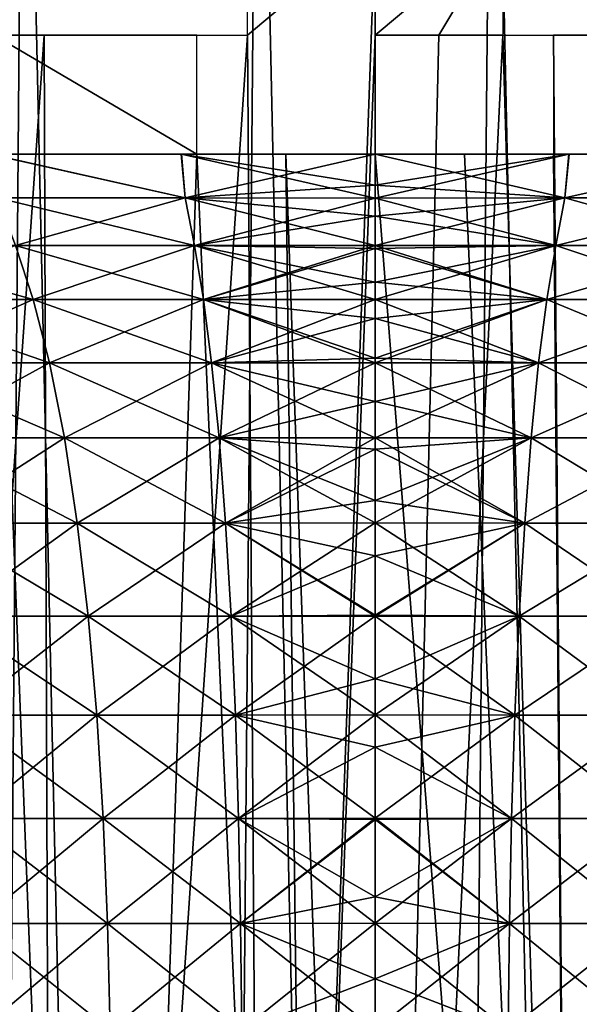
# Model space of a CAD drawing. Header units: millimetres. Extents: x -24 to 30, y -64 to 68.
# Tile 139 of 149: x -2.99 to 1.72, y 55.25 to 63.53. Entities that reach past the tile are written whole.
import ezdxf

# ---------------------------------------------------------------- set-up
doc = ezdxf.new("R2010")
doc.units = ezdxf.units.MM
doc.header["$LTSCALE"] = 52.148148
for name, color, linetype in [('1', 7, 'CONTINUOUS'), ('2', 7, 'CONTINUOUS'), ('6', 7, 'CONTINUOUS'), ('64', 7, 'CONTINUOUS'), ('65', 7, 'CONTINUOUS'), ('66', 7, 'CONTINUOUS'), ('7', 7, 'CONTINUOUS')]:
    doc.layers.add(name, color=color, linetype=linetype)

msp = doc.modelspace()

# ---------------------------------------------------------------- linework, layer by layer
at = {"layer": '1', "color": 253, "linetype": 'Continuous', "true_color": 0xaab4c3}
for points in [[(-4.9007, 68.2, -24.0049), (-2.9531, 68.2, -24.3214), (-3.478, 5, -24.2519), (-4.9007, 68.2, -24.0049)], [(-3.478, 5, -24.2519), (-2.9531, 68.2, -24.3214), (-1.5446, 5, -24.4513), (-3.478, 5, -24.2519)], [(-2.9531, 68.2, -24.3214), (-0.9865, 68.2, -24.4801), (-1.5446, 5, -24.4513), (-2.9531, 68.2, -24.3214)], [(-1.5446, 5, -24.4513), (-0.9865, 68.2, -24.4801), (0.3985, 5, -24.4968), (-1.5446, 5, -24.4513)], [(-0.9865, 68.2, -24.4801), (0.9865, 68.2, -24.4801), (0.3985, 5, -24.4968), (-0.9865, 68.2, -24.4801)], [(0.3985, 5, -24.4968), (0.9865, 68.2, -24.4801), (2.3391, 5, -24.3881), (0.3985, 5, -24.4968)], [(0.9865, 68.2, -24.4801), (2.9531, 68.2, -24.3214), (2.3391, 5, -24.3881), (0.9865, 68.2, -24.4801)]]:
    msp.add_3dface(points, dxfattribs=at)
at = {"layer": '2', "color": 253, "linetype": 'Continuous', "true_color": 0xaab4c3}
for points in [[(-4.9007, 68.2, 24.0049), (-3.478, 5, 24.2519), (-2.9531, 68.2, 24.3214), (-4.9007, 68.2, 24.0049)], [(-3.478, 5, 24.2519), (-1.5446, 5, 24.4513), (-2.9531, 68.2, 24.3214), (-3.478, 5, 24.2519)], [(-2.9531, 68.2, 24.3214), (-1.5446, 5, 24.4513), (-0.9865, 68.2, 24.4801), (-2.9531, 68.2, 24.3214)], [(-1.5446, 5, 24.4513), (0.3985, 5, 24.4968), (-0.9865, 68.2, 24.4801), (-1.5446, 5, 24.4513)], [(-0.9865, 68.2, 24.4801), (0.3985, 5, 24.4968), (0.9865, 68.2, 24.4801), (-0.9865, 68.2, 24.4801)], [(0.3985, 5, 24.4968), (2.3391, 5, 24.3881), (0.9865, 68.2, 24.4801), (0.3985, 5, 24.4968)], [(0.9865, 68.2, 24.4801), (2.3391, 5, 24.3881), (2.9531, 68.2, 24.3214), (0.9865, 68.2, 24.4801)]]:
    msp.add_3dface(points, dxfattribs=at)
at = {"layer": '6', "color": 253, "linetype": 'Continuous', "true_color": 0xaab4c3}
for points in [[(0, 64.3, 20.5), (-0.9047, 39.2, 20.48), (-1.0729, 63.4, 20.4719), (0, 64.3, 20.5)], [(-1.0729, 64.3, 20.4719), (0, 64.3, 20.5), (-1.0729, 63.4, 20.4719), (-1.0729, 64.3, 20.4719)], [(0, 63.4, 20.5), (-0.9047, 39.2, 20.48), (0, 64.3, 20.5), (0, 63.4, 20.5)], [(0.5366, 63.4, 20.493), (0, 63.4, 20.5), (1.0729, 64.3, 20.4719), (0.5366, 63.4, 20.493)], [(1.0729, 64.3, 20.4719), (0, 63.4, 20.5), (0, 64.3, 20.5), (1.0729, 64.3, 20.4719)], [(1.0729, 63.4, 20.4719), (0.5366, 63.4, 20.493), (1.0729, 64.3, 20.4719), (1.0729, 63.4, 20.4719)], [(-2.7823, 63.4, 20.3103), (-4.4703, 39.2, 20.0067), (-4.4722, 63.4, 20.0062), (-2.7823, 63.4, 20.3103)], [(-2.6979, 39.2, 20.3217), (-4.4703, 39.2, 20.0067), (-2.7823, 63.4, 20.3103), (-2.6979, 39.2, 20.3217)], [(-2.2661, 39.2, -20.3744), (-3.2057, 63.4, -20.2478), (-4.0447, 39.2, -20.097), (-2.2661, 39.2, -20.3744)], [(-1.5, 63.4, -20.445), (-3.2057, 63.4, -20.2478), (-1.5, 62.4, -20.445), (-1.5, 63.4, -20.445)], [(-1.5, 62.4, -20.445), (-3.2057, 63.4, -20.2478), (-2.2661, 39.2, -20.3744), (-1.5, 62.4, -20.445)], [(-1.0729, 63.4, 20.4719), (-2.6979, 39.2, 20.3217), (-2.7823, 63.4, 20.3103), (-1.0729, 63.4, 20.4719)], [(-0.9047, 39.2, 20.48), (-2.6979, 39.2, 20.3217), (-1.0729, 63.4, 20.4719), (-0.9047, 39.2, 20.48)], [(0, 41, 20.5), (-0.9047, 39.2, 20.48), (0, 63.4, 20.5), (0, 41, 20.5)], [(-0.4698, 39.2, -20.4946), (-1.5, 62.4, -20.445), (-2.2661, 39.2, -20.3744), (-0.4698, 39.2, -20.4946)], [(-0.7505, 62.4, -20.4863), (-1.5, 62.4, -20.445), (-0.4698, 39.2, -20.4946), (-0.7505, 62.4, -20.4863)], [(0, 62.4, -20.5), (-0.7505, 62.4, -20.4863), (0, 41, -20.5), (0, 62.4, -20.5)], [(0, 41, -20.5), (-0.7505, 62.4, -20.4863), (-0.4698, 39.2, -20.4946), (0, 41, -20.5)]]:
    msp.add_3dface(points, dxfattribs=at)
at = {"layer": '64', "linetype": 'Continuous'}
for points in [[(0, 62.1393, 17.0307), (1.5962, 62.0306, 16.7159), (0, 62.4, 17.6192), (0, 62.1393, 17.0307)], [(0, 62.4, 17.6192), (1.5962, 62.0306, 16.7159), (1.6317, 62.4, 17.5435), (0, 62.4, 17.6192)], [(1.5962, 62.0306, -16.7159), (0, 62.0296, -16.7896), (1.6283, 62.4, -17.5437), (1.5962, 62.0306, -16.7159)], [(0, 62.0296, -16.7896), (0, 62.1393, -17.0307), (1.6283, 62.4, -17.5437), (0, 62.0296, -16.7896)], [(1.6283, 62.4, -17.5437), (0, 62.1393, -17.0307), (0, 62.4, -17.6192), (1.6283, 62.4, -17.5437)], [(1.5962, 62.0306, 16.7159), (3.1779, 62.0306, 16.4885), (3.2451, 62.4, 17.3176), (1.5962, 62.0306, 16.7159)], [(1.6317, 62.4, 17.5435), (1.5962, 62.0306, 16.7159), (3.2451, 62.4, 17.3176), (1.6317, 62.4, 17.5435)], [(3.1779, 62.0306, -16.4885), (1.5962, 62.0306, -16.7159), (3.2378, 62.4, -17.319), (3.1779, 62.0306, -16.4885)], [(3.2378, 62.4, -17.319), (1.5962, 62.0306, -16.7159), (1.6283, 62.4, -17.5437), (3.2378, 62.4, -17.319)], [(0, 62.0296, 16.7896), (1.5962, 62.0306, 16.7159), (0, 62.1393, 17.0307), (0, 62.0296, 16.7896)], [(0, 62.0296, 16.7896), (1.5186, 61.6315, 15.9034), (1.5962, 62.0306, 16.7159), (0, 62.0296, 16.7896)], [(1.5186, 61.6315, -15.9034), (0, 61.631, -15.9748), (1.5962, 62.0306, -16.7159), (1.5186, 61.6315, -15.9034)], [(0, 61.631, -15.9748), (0, 61.8766, -16.4643), (1.5962, 62.0306, -16.7159), (0, 61.631, -15.9748)], [(1.5962, 62.0306, -16.7159), (0, 61.8766, -16.4643), (0, 62.0296, -16.7896), (1.5962, 62.0306, -16.7159)], [(0, 61.8766, 16.4643), (1.5186, 61.6315, 15.9034), (0, 62.0296, 16.7896), (0, 61.8766, 16.4643)], [(1.5186, 61.6315, 15.9034), (3.0234, 61.6315, 15.6871), (1.5962, 62.0306, 16.7159), (1.5186, 61.6315, 15.9034)], [(3.0234, 61.6315, -15.6871), (1.5186, 61.6315, -15.9034), (3.1779, 62.0306, -16.4885), (3.0234, 61.6315, -15.6871)], [(3.1779, 62.0306, -16.4885), (1.5186, 61.6315, -15.9034), (1.5962, 62.0306, -16.7159), (3.1779, 62.0306, -16.4885)], [(1.5962, 62.0306, 16.7159), (3.0234, 61.6315, 15.6871), (3.1779, 62.0306, 16.4885), (1.5962, 62.0306, 16.7159)], [(0, 61.631, 15.9748), (1.5186, 61.6315, 15.9034), (0, 61.8766, 16.4643), (0, 61.631, 15.9748)], [(0, 61.631, 15.9748), (1.4441, 61.1775, 15.1238), (1.5186, 61.6315, 15.9034), (0, 61.631, 15.9748)], [(1.4441, 61.1775, -15.1238), (0, 61.1771, -15.192), (1.5186, 61.6315, -15.9034), (1.4441, 61.1775, -15.1238)], [(0, 61.1771, -15.192), (0, 61.3226, -15.4256), (1.5186, 61.6315, -15.9034), (0, 61.1771, -15.192)], [(1.5186, 61.6315, -15.9034), (0, 61.3226, -15.4256), (0, 61.6058, -15.9272), (1.5186, 61.6315, -15.9034)], [(0, 61.631, -15.9748), (1.5186, 61.6315, -15.9034), (0, 61.6058, -15.9272), (0, 61.631, -15.9748)], [(0, 61.6058, 15.9272), (1.4441, 61.1775, 15.1238), (0, 61.631, 15.9748), (0, 61.6058, 15.9272)], [(1.4441, 61.1775, 15.1238), (2.8752, 61.1775, 14.918), (1.5186, 61.6315, 15.9034), (1.4441, 61.1775, 15.1238)], [(2.8752, 61.1775, -14.918), (1.4441, 61.1775, -15.1238), (3.0234, 61.6315, -15.6871), (2.8752, 61.1775, -14.918)], [(3.0234, 61.6315, -15.6871), (1.4441, 61.1775, -15.1238), (1.5186, 61.6315, -15.9034), (3.0234, 61.6315, -15.6871)], [(1.5186, 61.6315, 15.9034), (2.8752, 61.1775, 14.918), (3.0234, 61.6315, 15.6871), (1.5186, 61.6315, 15.9034)], [(0, 61.3226, 15.4256), (1.4441, 61.1775, 15.1238), (0, 61.6058, 15.9272), (0, 61.3226, 15.4256)], [(0, 61.1771, 15.192), (1.4441, 61.1775, 15.1238), (0, 61.3226, 15.4256), (0, 61.1771, 15.192)], [(0, 61.1771, 15.192), (1.3748, 60.6431, 14.3978), (1.4441, 61.1775, 15.1238), (0, 61.1771, 15.192)], [(1.3748, 60.6431, -14.3978), (0, 60.643, -14.4632), (1.4441, 61.1775, -15.1238), (1.3748, 60.6431, -14.3978)], [(0, 60.643, -14.4632), (0, 60.6834, -14.5118), (1.4441, 61.1775, -15.1238), (0, 60.643, -14.4632)], [(1.4441, 61.1775, -15.1238), (0, 60.6834, -14.5118), (0, 61.017, -14.9532), (1.4441, 61.1775, -15.1238)], [(0, 61.1771, -15.192), (1.4441, 61.1775, -15.1238), (0, 61.017, -14.9532), (0, 61.1771, -15.192)], [(0, 61.017, 14.9532), (1.3748, 60.6431, 14.3978), (0, 61.1771, 15.192), (0, 61.017, 14.9532)], [(1.3748, 60.6431, 14.3978), (2.7372, 60.6431, 14.202), (1.4441, 61.1775, 15.1238), (1.3748, 60.6431, 14.3978)], [(2.7372, 60.6431, -14.202), (1.3748, 60.6431, -14.3978), (2.8752, 61.1775, -14.918), (2.7372, 60.6431, -14.202)], [(2.8752, 61.1775, -14.918), (1.3748, 60.6431, -14.3978), (1.4441, 61.1775, -15.1238), (2.8752, 61.1775, -14.918)], [(1.4441, 61.1775, 15.1238), (2.7372, 60.6431, 14.202), (2.8752, 61.1775, 14.918), (1.4441, 61.1775, 15.1238)], [(0, 60.6834, 14.5118), (1.3748, 60.6431, 14.3978), (0, 61.017, 14.9532), (0, 60.6834, 14.5118)], [(0, 60.643, 14.4632), (1.3748, 60.6431, 14.3978), (0, 60.6834, 14.5118), (0, 60.643, 14.4632)], [(0, 60.643, 14.4632), (1.3124, 60.0121, 13.7437), (1.3748, 60.6431, 14.3978), (0, 60.643, 14.4632)], [(1.3124, 60.0121, -13.7437), (0, 60.0119, -13.8061), (1.3748, 60.6431, -14.3978), (1.3124, 60.0121, -13.7437)], [(0, 60.0119, -13.8061), (0, 60.318, -14.103), (1.3748, 60.6431, -14.3978), (0, 60.0119, -13.8061)], [(1.3748, 60.6431, -14.3978), (0, 60.318, -14.103), (0, 60.643, -14.4632), (1.3748, 60.6431, -14.3978)], [(0, 60.318, 14.103), (1.3124, 60.0121, 13.7437), (0, 60.643, 14.4632), (0, 60.318, 14.103)], [(1.3124, 60.0121, 13.7437), (2.6129, 60.0121, 13.5568), (1.3748, 60.6431, 14.3978), (1.3124, 60.0121, 13.7437)], [(2.6129, 60.0121, -13.5568), (1.3124, 60.0121, -13.7437), (2.7372, 60.6431, -14.202), (2.6129, 60.0121, -13.5568)], [(2.7372, 60.6431, -14.202), (1.3124, 60.0121, -13.7437), (1.3748, 60.6431, -14.3978), (2.7372, 60.6431, -14.202)], [(1.3748, 60.6431, 14.3978), (2.6129, 60.0121, 13.5568), (2.7372, 60.6431, 14.202), (1.3748, 60.6431, 14.3978)], [(0, 60.0119, 13.8061), (1.3124, 60.0121, 13.7437), (0, 60.318, 14.103), (0, 60.0119, 13.8061)], [(0, 60.0119, 13.8061), (1.2577, 59.2961, 13.171), (1.3124, 60.0121, 13.7437), (0, 60.0119, 13.8061)], [(1.2577, 59.2961, -13.171), (0, 59.2978, -13.2321), (1.3124, 60.0121, -13.7437), (1.2577, 59.2961, -13.171)], [(0, 59.2978, -13.2321), (0, 59.4859, -13.3695), (1.3124, 60.0121, -13.7437), (0, 59.2978, -13.2321)], [(1.3124, 60.0121, -13.7437), (0, 59.4859, -13.3695), (0, 59.9168, -13.7208), (1.3124, 60.0121, -13.7437)], [(0, 60.0119, -13.8061), (1.3124, 60.0121, -13.7437), (0, 59.9168, -13.7208), (0, 60.0119, -13.8061)], [(0, 59.9168, 13.7208), (1.2577, 59.2961, 13.171), (0, 60.0119, 13.8061), (0, 59.9168, 13.7208)], [(1.2577, 59.2961, 13.171), (2.504, 59.2961, 12.9918), (1.3124, 60.0121, 13.7437), (1.2577, 59.2961, 13.171)], [(2.504, 59.2961, -12.9918), (1.2577, 59.2961, -13.171), (2.6129, 60.0121, -13.5568), (2.504, 59.2961, -12.9918)], [(2.6129, 60.0121, -13.5568), (1.2577, 59.2961, -13.171), (1.3124, 60.0121, -13.7437), (2.6129, 60.0121, -13.5568)], [(1.3124, 60.0121, 13.7437), (2.504, 59.2961, 12.9918), (2.6129, 60.0121, 13.5568), (1.3124, 60.0121, 13.7437)], [(0, 59.4859, 13.3695), (1.2577, 59.2961, 13.171), (0, 59.9168, 13.7208), (0, 59.4859, 13.3695)], [(0, 59.2978, 13.2321), (1.2577, 59.2961, 13.171), (0, 59.4859, 13.3695), (0, 59.2978, 13.2321)], [(0, 59.0199, 13.0447), (1.2115, 58.5125, 12.6875), (0, 59.2978, 13.2321), (0, 59.0199, 13.0447)], [(0, 59.2978, 13.2321), (1.2115, 58.5125, 12.6875), (1.2577, 59.2961, 13.171), (0, 59.2978, 13.2321)], [(0, 59.2978, -13.2321), (1.2577, 59.2961, -13.171), (0, 59.0199, -13.0447), (0, 59.2978, -13.2321)], [(1.2115, 58.5125, -12.6875), (0, 58.5126, -12.7453), (1.2577, 59.2961, -13.171), (1.2115, 58.5125, -12.6875)], [(0, 58.5126, -12.7453), (0, 58.5194, -12.749), (1.2577, 59.2961, -13.171), (0, 58.5126, -12.7453)], [(1.2577, 59.2961, -13.171), (0, 58.5194, -12.749), (0, 59.0199, -13.0447), (1.2577, 59.2961, -13.171)], [(1.2115, 58.5125, 12.6875), (2.4121, 58.5125, 12.5149), (1.2577, 59.2961, 13.171), (1.2115, 58.5125, 12.6875)], [(2.4121, 58.5125, -12.5149), (1.2115, 58.5125, -12.6875), (2.504, 59.2961, -12.9918), (2.4121, 58.5125, -12.5149)], [(2.504, 59.2961, -12.9918), (1.2115, 58.5125, -12.6875), (1.2577, 59.2961, -13.171), (2.504, 59.2961, -12.9918)], [(1.2577, 59.2961, 13.171), (2.4121, 58.5125, 12.5149), (2.504, 59.2961, 12.9918), (1.2577, 59.2961, 13.171)], [(0, 58.5194, 12.749), (1.2115, 58.5125, 12.6875), (0, 59.0199, 13.0447), (0, 58.5194, 12.749)], [(0, 58.5126, 12.7453), (1.2115, 58.5125, 12.6875), (0, 58.5194, 12.749), (0, 58.5126, 12.7453)], [(0, 57.9851, 12.4859), (1.1746, 57.6785, 12.3012), (0, 58.5126, 12.7453), (0, 57.9851, 12.4859)], [(0, 58.5126, 12.7453), (1.1746, 57.6785, 12.3012), (1.2115, 58.5125, 12.6875), (0, 58.5126, 12.7453)], [(1.2115, 58.5125, -12.6875), (0, 57.9851, -12.4859), (0, 58.5126, -12.7453), (1.2115, 58.5125, -12.6875)], [(1.1746, 57.6785, -12.3012), (0, 57.6813, -12.3583), (1.2115, 58.5125, -12.6875), (1.1746, 57.6785, -12.3012)], [(0, 57.6813, -12.3583), (0, 57.9851, -12.4859), (1.2115, 58.5125, -12.6875), (0, 57.6813, -12.3583)], [(1.1746, 57.6785, 12.3012), (2.3386, 57.6785, 12.1339), (1.2115, 58.5125, 12.6875), (1.1746, 57.6785, 12.3012)], [(2.3386, 57.6785, -12.1339), (1.1746, 57.6785, -12.3012), (2.4121, 58.5125, -12.5149), (2.3386, 57.6785, -12.1339)], [(2.4121, 58.5125, -12.5149), (1.1746, 57.6785, -12.3012), (1.2115, 58.5125, -12.6875), (2.4121, 58.5125, -12.5149)], [(1.2115, 58.5125, 12.6875), (2.3386, 57.6785, 12.1339), (2.4121, 58.5125, 12.5149), (1.2115, 58.5125, 12.6875)], [(0, 57.6813, 12.3583), (1.1746, 57.6785, 12.3012), (0, 57.9851, 12.4859), (0, 57.6813, 12.3583)], [(0, 57.4101, 12.2571), (1.1478, 56.8114, 12.0199), (0, 57.6813, 12.3583), (0, 57.4101, 12.2571)], [(0, 57.6813, 12.3583), (1.1478, 56.8114, 12.0199), (1.1746, 57.6785, 12.3012), (0, 57.6813, 12.3583)], [(1.1746, 57.6785, -12.3012), (0, 57.4101, -12.2571), (0, 57.6813, -12.3583), (1.1746, 57.6785, -12.3012)], [(1.1478, 56.8114, -12.0199), (0, 56.8116, -12.0746), (1.1746, 57.6785, -12.3012), (1.1478, 56.8114, -12.0199)], [(0, 56.8116, -12.0746), (0, 57.4101, -12.2571), (1.1746, 57.6785, -12.3012), (0, 56.8116, -12.0746)], [(1.1478, 56.8114, 12.0199), (2.2851, 56.8114, 11.8564), (1.1746, 57.6785, 12.3012), (1.1478, 56.8114, 12.0199)], [(2.2851, 56.8114, -11.8564), (1.1478, 56.8114, -12.0199), (2.3386, 57.6785, -12.1339), (2.2851, 56.8114, -11.8564)], [(2.3386, 57.6785, -12.1339), (1.1478, 56.8114, -12.0199), (1.1746, 57.6785, -12.3012), (2.3386, 57.6785, -12.1339)], [(1.1746, 57.6785, 12.3012), (2.2851, 56.8114, 11.8564), (2.3386, 57.6785, 12.1339), (1.1746, 57.6785, 12.3012)], [(0, 56.8116, 12.0746), (1.1478, 56.8114, 12.0199), (0, 57.4101, 12.2571), (0, 56.8116, 12.0746)], [(0, 56.8007, 12.0718), (1.1305, 55.9258, 11.8394), (0, 56.8116, 12.0746), (0, 56.8007, 12.0718)], [(0, 56.8116, 12.0746), (1.1305, 55.9258, 11.8394), (1.1478, 56.8114, 12.0199), (0, 56.8116, 12.0746)], [(0, 56.8116, -12.0746), (1.1478, 56.8114, -12.0199), (0, 56.8007, -12.0718), (0, 56.8116, -12.0746)], [(1.1305, 55.9258, -11.8394), (0, 55.9292, -11.8938), (1.1478, 56.8114, -12.0199), (1.1305, 55.9258, -11.8394)], [(0, 55.9292, -11.8938), (0, 56.1512, -11.9313), (1.1478, 56.8114, -12.0199), (0, 55.9292, -11.8938)], [(1.1478, 56.8114, -12.0199), (0, 56.1512, -11.9313), (0, 56.8007, -12.0718), (1.1478, 56.8114, -12.0199)], [(0, 56.1512, 11.9313), (1.1305, 55.9258, 11.8394), (0, 56.8007, 12.0718), (0, 56.1512, 11.9313)], [(1.1305, 55.9258, 11.8394), (2.2508, 55.9258, 11.6783), (1.1478, 56.8114, 12.0199), (1.1305, 55.9258, 11.8394)], [(2.2508, 55.9258, -11.6783), (1.1305, 55.9258, -11.8394), (2.2851, 56.8114, -11.8564), (2.2508, 55.9258, -11.6783)], [(2.2851, 56.8114, -11.8564), (1.1305, 55.9258, -11.8394), (1.1478, 56.8114, -12.0199), (2.2851, 56.8114, -11.8564)], [(1.1478, 56.8114, 12.0199), (2.2508, 55.9258, 11.6783), (2.2851, 56.8114, 11.8564), (1.1478, 56.8114, 12.0199)], [(0, 55.9292, 11.8938), (1.1305, 55.9258, 11.8394), (0, 56.1512, 11.9313), (0, 55.9292, 11.8938)], [(0, 55.4598, 11.8275), (1.1196, 55.0293, 11.7246), (0, 55.9292, 11.8938), (0, 55.4598, 11.8275)], [(0, 55.9292, 11.8938), (1.1196, 55.0293, 11.7246), (1.1305, 55.9258, 11.8394), (0, 55.9292, 11.8938)], [(1.1305, 55.9258, -11.8394), (0, 55.4598, -11.8275), (0, 55.9292, -11.8938), (1.1305, 55.9258, -11.8394)], [(1.1196, 55.0293, -11.7246), (0, 55.0339, -11.7784), (1.1305, 55.9258, -11.8394), (1.1196, 55.0293, -11.7246)], [(0, 55.0339, -11.7784), (0, 55.4598, -11.8275), (1.1305, 55.9258, -11.8394), (0, 55.0339, -11.7784)], [(1.1196, 55.0293, 11.7246), (2.229, 55.0293, 11.5651), (1.1305, 55.9258, 11.8394), (1.1196, 55.0293, 11.7246)], [(2.229, 55.0293, -11.5651), (1.1196, 55.0293, -11.7246), (2.2508, 55.9258, -11.6783), (2.229, 55.0293, -11.5651)], [(2.2508, 55.9258, -11.6783), (1.1196, 55.0293, -11.7246), (1.1305, 55.9258, -11.8394), (2.2508, 55.9258, -11.6783)], [(1.1305, 55.9258, 11.8394), (2.229, 55.0293, 11.5651), (2.2508, 55.9258, 11.6783), (1.1305, 55.9258, 11.8394)], [(0, 55.0339, 11.7784), (1.1196, 55.0293, 11.7246), (0, 55.4598, 11.8275), (0, 55.0339, 11.7784)]]:
    msp.add_3dface(points, dxfattribs=at)
at = {"layer": '65', "linetype": 'Continuous'}
for points in [[(-1.5962, 62.0306, -16.7159), (-3.1779, 62.0306, -16.4885), (-3.2451, 62.4, -17.3176), (-1.5962, 62.0306, -16.7159)], [(-1.6317, 62.4, -17.5435), (-1.5962, 62.0306, -16.7159), (-3.2451, 62.4, -17.3176), (-1.6317, 62.4, -17.5435)], [(-3.1779, 62.0306, 16.4885), (-1.5962, 62.0306, 16.7159), (-3.2378, 62.4, 17.319), (-3.1779, 62.0306, 16.4885)], [(-3.2378, 62.4, 17.319), (-1.5962, 62.0306, 16.7159), (-1.6283, 62.4, 17.5437), (-3.2378, 62.4, 17.319)], [(0, 62.4, -17.6192), (-1.5962, 62.0306, -16.7159), (-1.6317, 62.4, -17.5435), (0, 62.4, -17.6192)], [(0, 62.0296, 16.7896), (0, 62.1393, 17.0307), (-1.6283, 62.4, 17.5437), (0, 62.0296, 16.7896)], [(-1.5962, 62.0306, 16.7159), (0, 62.0296, 16.7896), (-1.6283, 62.4, 17.5437), (-1.5962, 62.0306, 16.7159)], [(0, 62.1393, 17.0307), (0, 62.4, 17.6192), (-1.6283, 62.4, 17.5437), (0, 62.1393, 17.0307)], [(0, 62.4, -17.6192), (0, 62.1393, -17.0307), (-1.5962, 62.0306, -16.7159), (0, 62.4, -17.6192)], [(0, 62.1393, -17.0307), (0, 62.0296, -16.7896), (-1.5962, 62.0306, -16.7159), (0, 62.1393, -17.0307)], [(-1.5962, 62.0306, -16.7159), (-3.0234, 61.6315, -15.6871), (-3.1779, 62.0306, -16.4885), (-1.5962, 62.0306, -16.7159)], [(-3.0234, 61.6315, 15.6871), (-1.5186, 61.6315, 15.9034), (-3.1779, 62.0306, 16.4885), (-3.0234, 61.6315, 15.6871)], [(-3.1779, 62.0306, 16.4885), (-1.5186, 61.6315, 15.9034), (-1.5962, 62.0306, 16.7159), (-3.1779, 62.0306, 16.4885)], [(-1.5186, 61.6315, -15.9034), (-3.0234, 61.6315, -15.6871), (-1.5962, 62.0306, -16.7159), (-1.5186, 61.6315, -15.9034)], [(0, 61.631, 15.9748), (0, 61.8766, 16.4643), (-1.5962, 62.0306, 16.7159), (0, 61.631, 15.9748)], [(-1.5186, 61.6315, 15.9034), (0, 61.631, 15.9748), (-1.5962, 62.0306, 16.7159), (-1.5186, 61.6315, 15.9034)], [(0, 61.8766, 16.4643), (0, 62.0296, 16.7896), (-1.5962, 62.0306, 16.7159), (0, 61.8766, 16.4643)], [(0, 62.0296, -16.7896), (-1.5186, 61.6315, -15.9034), (-1.5962, 62.0306, -16.7159), (0, 62.0296, -16.7896)], [(0, 62.0296, -16.7896), (0, 61.8766, -16.4643), (-1.5186, 61.6315, -15.9034), (0, 62.0296, -16.7896)], [(0, 61.8766, -16.4643), (0, 61.631, -15.9748), (-1.5186, 61.6315, -15.9034), (0, 61.8766, -16.4643)], [(-4.2802, 61.1775, 14.5772), (-2.8752, 61.1775, 14.918), (-4.5009, 61.6315, 15.3286), (-4.2802, 61.1775, 14.5772)], [(-4.5009, 61.6315, 15.3286), (-2.8752, 61.1775, 14.918), (-3.0234, 61.6315, 15.6871), (-4.5009, 61.6315, 15.3286)], [(-2.8752, 61.1775, -14.918), (-4.2802, 61.1775, -14.5772), (-3.0234, 61.6315, -15.6871), (-2.8752, 61.1775, -14.918)], [(-1.5186, 61.6315, -15.9034), (-2.8752, 61.1775, -14.918), (-3.0234, 61.6315, -15.6871), (-1.5186, 61.6315, -15.9034)], [(-2.8752, 61.1775, 14.918), (-1.4441, 61.1775, 15.1238), (-3.0234, 61.6315, 15.6871), (-2.8752, 61.1775, 14.918)], [(-3.0234, 61.6315, 15.6871), (-1.4441, 61.1775, 15.1238), (-1.5186, 61.6315, 15.9034), (-3.0234, 61.6315, 15.6871)], [(-1.4441, 61.1775, -15.1238), (-2.8752, 61.1775, -14.918), (-1.5186, 61.6315, -15.9034), (-1.4441, 61.1775, -15.1238)], [(0, 61.1771, 15.192), (0, 61.3226, 15.4256), (-1.5186, 61.6315, 15.9034), (0, 61.1771, 15.192)], [(-1.4441, 61.1775, 15.1238), (0, 61.1771, 15.192), (-1.5186, 61.6315, 15.9034), (-1.4441, 61.1775, 15.1238)], [(0, 61.3226, 15.4256), (0, 61.6058, 15.9272), (-1.5186, 61.6315, 15.9034), (0, 61.3226, 15.4256)], [(0, 61.6058, 15.9272), (0, 61.631, 15.9748), (-1.5186, 61.6315, 15.9034), (0, 61.6058, 15.9272)], [(0, 61.631, -15.9748), (-1.4441, 61.1775, -15.1238), (-1.5186, 61.6315, -15.9034), (0, 61.631, -15.9748)], [(0, 61.631, -15.9748), (0, 61.6058, -15.9272), (-1.4441, 61.1775, -15.1238), (0, 61.631, -15.9748)], [(0, 61.6058, -15.9272), (0, 61.3226, -15.4256), (-1.4441, 61.1775, -15.1238), (0, 61.6058, -15.9272)], [(0, 61.3226, -15.4256), (0, 61.1771, -15.192), (-1.4441, 61.1775, -15.1238), (0, 61.3226, -15.4256)], [(-2.8752, 61.1775, -14.918), (-4.0748, 60.6431, -13.8775), (-4.2802, 61.1775, -14.5772), (-2.8752, 61.1775, -14.918)], [(-4.0748, 60.6431, 13.8775), (-2.7372, 60.6431, 14.202), (-4.2802, 61.1775, 14.5772), (-4.0748, 60.6431, 13.8775)], [(-4.2802, 61.1775, 14.5772), (-2.7372, 60.6431, 14.202), (-2.8752, 61.1775, 14.918), (-4.2802, 61.1775, 14.5772)], [(-2.7372, 60.6431, -14.202), (-4.0748, 60.6431, -13.8775), (-2.8752, 61.1775, -14.918), (-2.7372, 60.6431, -14.202)], [(-1.4441, 61.1775, -15.1238), (-2.7372, 60.6431, -14.202), (-2.8752, 61.1775, -14.918), (-1.4441, 61.1775, -15.1238)], [(-2.7372, 60.6431, 14.202), (-1.3748, 60.6431, 14.3978), (-2.8752, 61.1775, 14.918), (-2.7372, 60.6431, 14.202)], [(-2.8752, 61.1775, 14.918), (-1.3748, 60.6431, 14.3978), (-1.4441, 61.1775, 15.1238), (-2.8752, 61.1775, 14.918)], [(-1.3748, 60.6431, -14.3978), (-2.7372, 60.6431, -14.202), (-1.4441, 61.1775, -15.1238), (-1.3748, 60.6431, -14.3978)], [(0, 60.643, 14.4632), (0, 60.6834, 14.5118), (-1.4441, 61.1775, 15.1238), (0, 60.643, 14.4632)], [(-1.3748, 60.6431, 14.3978), (0, 60.643, 14.4632), (-1.4441, 61.1775, 15.1238), (-1.3748, 60.6431, 14.3978)], [(0, 60.6834, 14.5118), (0, 61.017, 14.9532), (-1.4441, 61.1775, 15.1238), (0, 60.6834, 14.5118)], [(0, 61.017, 14.9532), (0, 61.1771, 15.192), (-1.4441, 61.1775, 15.1238), (0, 61.017, 14.9532)], [(0, 61.1771, -15.192), (-1.3748, 60.6431, -14.3978), (-1.4441, 61.1775, -15.1238), (0, 61.1771, -15.192)], [(0, 61.1771, -15.192), (0, 61.017, -14.9532), (-1.3748, 60.6431, -14.3978), (0, 61.1771, -15.192)], [(0, 61.017, -14.9532), (0, 60.6834, -14.5118), (-1.3748, 60.6431, -14.3978), (0, 61.017, -14.9532)], [(-2.7372, 60.6431, -14.202), (-3.8897, 60.0121, -13.247), (-4.0748, 60.6431, -13.8775), (-2.7372, 60.6431, -14.202)], [(-3.8897, 60.0121, 13.247), (-2.6129, 60.0121, 13.5568), (-4.0748, 60.6431, 13.8775), (-3.8897, 60.0121, 13.247)], [(-4.0748, 60.6431, 13.8775), (-2.6129, 60.0121, 13.5568), (-2.7372, 60.6431, 14.202), (-4.0748, 60.6431, 13.8775)], [(-2.6129, 60.0121, -13.5568), (-3.8897, 60.0121, -13.247), (-2.7372, 60.6431, -14.202), (-2.6129, 60.0121, -13.5568)], [(-1.3748, 60.6431, -14.3978), (-2.6129, 60.0121, -13.5568), (-2.7372, 60.6431, -14.202), (-1.3748, 60.6431, -14.3978)], [(-2.6129, 60.0121, 13.5568), (-1.3124, 60.0121, 13.7437), (-2.7372, 60.6431, 14.202), (-2.6129, 60.0121, 13.5568)], [(-2.7372, 60.6431, 14.202), (-1.3124, 60.0121, 13.7437), (-1.3748, 60.6431, 14.3978), (-2.7372, 60.6431, 14.202)], [(-1.3124, 60.0121, -13.7437), (-2.6129, 60.0121, -13.5568), (-1.3748, 60.6431, -14.3978), (-1.3124, 60.0121, -13.7437)], [(0, 60.6834, -14.5118), (0, 60.643, -14.4632), (-1.3748, 60.6431, -14.3978), (0, 60.6834, -14.5118)], [(0, 60.0119, 13.8061), (0, 60.318, 14.103), (-1.3748, 60.6431, 14.3978), (0, 60.0119, 13.8061)], [(-1.3124, 60.0121, 13.7437), (0, 60.0119, 13.8061), (-1.3748, 60.6431, 14.3978), (-1.3124, 60.0121, 13.7437)], [(0, 60.318, 14.103), (0, 60.643, 14.4632), (-1.3748, 60.6431, 14.3978), (0, 60.318, 14.103)], [(0, 60.643, -14.4632), (-1.3124, 60.0121, -13.7437), (-1.3748, 60.6431, -14.3978), (0, 60.643, -14.4632)], [(0, 60.643, -14.4632), (0, 60.318, -14.103), (-1.3124, 60.0121, -13.7437), (0, 60.643, -14.4632)], [(0, 60.318, -14.103), (0, 60.0119, -13.8061), (-1.3124, 60.0121, -13.7437), (0, 60.318, -14.103)], [(-2.6129, 60.0121, -13.5568), (-3.7276, 59.2961, -12.695), (-3.8897, 60.0121, -13.247), (-2.6129, 60.0121, -13.5568)], [(-3.7276, 59.2961, 12.695), (-2.504, 59.2961, 12.9918), (-3.8897, 60.0121, 13.247), (-3.7276, 59.2961, 12.695)], [(-3.8897, 60.0121, 13.247), (-2.504, 59.2961, 12.9918), (-2.6129, 60.0121, 13.5568), (-3.8897, 60.0121, 13.247)], [(-2.504, 59.2961, -12.9918), (-3.7276, 59.2961, -12.695), (-2.6129, 60.0121, -13.5568), (-2.504, 59.2961, -12.9918)], [(-1.3124, 60.0121, -13.7437), (-2.504, 59.2961, -12.9918), (-2.6129, 60.0121, -13.5568), (-1.3124, 60.0121, -13.7437)], [(-2.504, 59.2961, 12.9918), (-1.2577, 59.2961, 13.171), (-2.6129, 60.0121, 13.5568), (-2.504, 59.2961, 12.9918)], [(-2.6129, 60.0121, 13.5568), (-1.2577, 59.2961, 13.171), (-1.3124, 60.0121, 13.7437), (-2.6129, 60.0121, 13.5568)], [(-1.2577, 59.2961, -13.171), (-2.504, 59.2961, -12.9918), (-1.3124, 60.0121, -13.7437), (-1.2577, 59.2961, -13.171)], [(0, 59.2978, 13.2321), (0, 59.4859, 13.3695), (-1.3124, 60.0121, 13.7437), (0, 59.2978, 13.2321)], [(-1.2577, 59.2961, 13.171), (0, 59.2978, 13.2321), (-1.3124, 60.0121, 13.7437), (-1.2577, 59.2961, 13.171)], [(0, 59.4859, 13.3695), (0, 59.9168, 13.7208), (-1.3124, 60.0121, 13.7437), (0, 59.4859, 13.3695)], [(0, 59.9168, 13.7208), (0, 60.0119, 13.8061), (-1.3124, 60.0121, 13.7437), (0, 59.9168, 13.7208)], [(0, 60.0119, -13.8061), (-1.2577, 59.2961, -13.171), (-1.3124, 60.0121, -13.7437), (0, 60.0119, -13.8061)], [(0, 60.0119, -13.8061), (0, 59.9168, -13.7208), (-1.2577, 59.2961, -13.171), (0, 60.0119, -13.8061)], [(0, 59.9168, -13.7208), (0, 59.4859, -13.3695), (-1.2577, 59.2961, -13.171), (0, 59.9168, -13.7208)], [(0, 59.4859, -13.3695), (0, 59.2978, -13.2321), (-1.2577, 59.2961, -13.171), (0, 59.4859, -13.3695)], [(-2.504, 59.2961, -12.9918), (-3.5908, 58.5125, -12.229), (-3.7276, 59.2961, -12.695), (-2.504, 59.2961, -12.9918)], [(-3.5908, 58.5125, 12.229), (-2.4121, 58.5125, 12.5149), (-3.7276, 59.2961, 12.695), (-3.5908, 58.5125, 12.229)], [(-3.7276, 59.2961, 12.695), (-2.4121, 58.5125, 12.5149), (-2.504, 59.2961, 12.9918), (-3.7276, 59.2961, 12.695)], [(-2.4121, 58.5125, -12.5149), (-3.5908, 58.5125, -12.229), (-2.504, 59.2961, -12.9918), (-2.4121, 58.5125, -12.5149)], [(-1.2577, 59.2961, -13.171), (-2.4121, 58.5125, -12.5149), (-2.504, 59.2961, -12.9918), (-1.2577, 59.2961, -13.171)], [(-2.4121, 58.5125, 12.5149), (-1.2115, 58.5125, 12.6875), (-2.504, 59.2961, 12.9918), (-2.4121, 58.5125, 12.5149)], [(-2.504, 59.2961, 12.9918), (-1.2115, 58.5125, 12.6875), (-1.2577, 59.2961, 13.171), (-2.504, 59.2961, 12.9918)], [(-1.2115, 58.5125, -12.6875), (-2.4121, 58.5125, -12.5149), (-1.2577, 59.2961, -13.171), (-1.2115, 58.5125, -12.6875)], [(0, 59.0199, 13.0447), (0, 59.2978, 13.2321), (-1.2577, 59.2961, 13.171), (0, 59.0199, 13.0447)], [(0, 59.2978, -13.2321), (-1.2115, 58.5125, -12.6875), (-1.2577, 59.2961, -13.171), (0, 59.2978, -13.2321)], [(0, 58.5126, 12.7453), (0, 58.5194, 12.749), (-1.2577, 59.2961, 13.171), (0, 58.5126, 12.7453)], [(-1.2115, 58.5125, 12.6875), (0, 58.5126, 12.7453), (-1.2577, 59.2961, 13.171), (-1.2115, 58.5125, 12.6875)], [(0, 58.5194, 12.749), (0, 59.0199, 13.0447), (-1.2577, 59.2961, 13.171), (0, 58.5194, 12.749)], [(0, 59.2978, -13.2321), (0, 59.0199, -13.0447), (-1.2115, 58.5125, -12.6875), (0, 59.2978, -13.2321)], [(0, 59.0199, -13.0447), (0, 58.5194, -12.749), (-1.2115, 58.5125, -12.6875), (0, 59.0199, -13.0447)], [(-2.4121, 58.5125, -12.5149), (-3.4814, 57.6785, -11.8566), (-3.5908, 58.5125, -12.229), (-2.4121, 58.5125, -12.5149)], [(-3.4814, 57.6785, 11.8566), (-2.3386, 57.6785, 12.1339), (-3.5908, 58.5125, 12.229), (-3.4814, 57.6785, 11.8566)], [(-3.5908, 58.5125, 12.229), (-2.3386, 57.6785, 12.1339), (-2.4121, 58.5125, 12.5149), (-3.5908, 58.5125, 12.229)], [(-2.3386, 57.6785, -12.1339), (-3.4814, 57.6785, -11.8566), (-2.4121, 58.5125, -12.5149), (-2.3386, 57.6785, -12.1339)], [(-1.2115, 58.5125, -12.6875), (-2.3386, 57.6785, -12.1339), (-2.4121, 58.5125, -12.5149), (-1.2115, 58.5125, -12.6875)], [(-2.3386, 57.6785, 12.1339), (-1.1746, 57.6785, 12.3012), (-2.4121, 58.5125, 12.5149), (-2.3386, 57.6785, 12.1339)], [(-2.4121, 58.5125, 12.5149), (-1.1746, 57.6785, 12.3012), (-1.2115, 58.5125, 12.6875), (-2.4121, 58.5125, 12.5149)], [(-1.1746, 57.6785, -12.3012), (-2.3386, 57.6785, -12.1339), (-1.2115, 58.5125, -12.6875), (-1.1746, 57.6785, -12.3012)], [(0, 58.5194, -12.749), (0, 58.5126, -12.7453), (-1.2115, 58.5125, -12.6875), (0, 58.5194, -12.749)], [(0, 57.9851, 12.4859), (0, 58.5126, 12.7453), (-1.2115, 58.5125, 12.6875), (0, 57.9851, 12.4859)], [(0, 58.5126, -12.7453), (-1.1746, 57.6785, -12.3012), (-1.2115, 58.5125, -12.6875), (0, 58.5126, -12.7453)], [(0, 57.6813, 12.3583), (0, 57.9851, 12.4859), (-1.2115, 58.5125, 12.6875), (0, 57.6813, 12.3583)], [(-1.1746, 57.6785, 12.3012), (0, 57.6813, 12.3583), (-1.2115, 58.5125, 12.6875), (-1.1746, 57.6785, 12.3012)], [(0, 58.5126, -12.7453), (0, 57.9851, -12.4859), (-1.1746, 57.6785, -12.3012), (0, 58.5126, -12.7453)], [(0, 57.9851, -12.4859), (0, 57.6813, -12.3583), (-1.1746, 57.6785, -12.3012), (0, 57.9851, -12.4859)], [(-2.3386, 57.6785, -12.1339), (-3.4018, 56.8114, -11.5855), (-3.4814, 57.6785, -11.8566), (-2.3386, 57.6785, -12.1339)], [(-3.4018, 56.8114, 11.5855), (-2.2851, 56.8114, 11.8564), (-3.4814, 57.6785, 11.8566), (-3.4018, 56.8114, 11.5855)], [(-3.4814, 57.6785, 11.8566), (-2.2851, 56.8114, 11.8564), (-2.3386, 57.6785, 12.1339), (-3.4814, 57.6785, 11.8566)], [(-2.2851, 56.8114, -11.8564), (-3.4018, 56.8114, -11.5855), (-2.3386, 57.6785, -12.1339), (-2.2851, 56.8114, -11.8564)], [(-1.1746, 57.6785, -12.3012), (-2.2851, 56.8114, -11.8564), (-2.3386, 57.6785, -12.1339), (-1.1746, 57.6785, -12.3012)], [(-2.2851, 56.8114, 11.8564), (-1.1478, 56.8114, 12.0199), (-2.3386, 57.6785, 12.1339), (-2.2851, 56.8114, 11.8564)], [(-2.3386, 57.6785, 12.1339), (-1.1478, 56.8114, 12.0199), (-1.1746, 57.6785, 12.3012), (-2.3386, 57.6785, 12.1339)], [(-1.1478, 56.8114, -12.0199), (-2.2851, 56.8114, -11.8564), (-1.1746, 57.6785, -12.3012), (-1.1478, 56.8114, -12.0199)], [(0, 57.4101, 12.2571), (0, 57.6813, 12.3583), (-1.1746, 57.6785, 12.3012), (0, 57.4101, 12.2571)], [(0, 57.6813, -12.3583), (-1.1478, 56.8114, -12.0199), (-1.1746, 57.6785, -12.3012), (0, 57.6813, -12.3583)], [(0, 56.8116, 12.0746), (0, 57.4101, 12.2571), (-1.1746, 57.6785, 12.3012), (0, 56.8116, 12.0746)], [(-1.1478, 56.8114, 12.0199), (0, 56.8116, 12.0746), (-1.1746, 57.6785, 12.3012), (-1.1478, 56.8114, 12.0199)], [(0, 57.6813, -12.3583), (0, 57.4101, -12.2571), (-1.1478, 56.8114, -12.0199), (0, 57.6813, -12.3583)], [(0, 57.4101, -12.2571), (0, 56.8116, -12.0746), (-1.1478, 56.8114, -12.0199), (0, 57.4101, -12.2571)], [(-2.2851, 56.8114, -11.8564), (-3.3507, 55.9258, -11.4115), (-3.4018, 56.8114, -11.5855), (-2.2851, 56.8114, -11.8564)], [(-3.3507, 55.9258, 11.4115), (-2.2508, 55.9258, 11.6783), (-3.4018, 56.8114, 11.5855), (-3.3507, 55.9258, 11.4115)], [(-3.4018, 56.8114, 11.5855), (-2.2508, 55.9258, 11.6783), (-2.2851, 56.8114, 11.8564), (-3.4018, 56.8114, 11.5855)], [(-2.2508, 55.9258, -11.6783), (-3.3507, 55.9258, -11.4115), (-2.2851, 56.8114, -11.8564), (-2.2508, 55.9258, -11.6783)], [(-1.1478, 56.8114, -12.0199), (-2.2508, 55.9258, -11.6783), (-2.2851, 56.8114, -11.8564), (-1.1478, 56.8114, -12.0199)], [(-2.2508, 55.9258, 11.6783), (-1.1305, 55.9258, 11.8394), (-2.2851, 56.8114, 11.8564), (-2.2508, 55.9258, 11.6783)], [(-2.2851, 56.8114, 11.8564), (-1.1305, 55.9258, 11.8394), (-1.1478, 56.8114, 12.0199), (-2.2851, 56.8114, 11.8564)], [(-1.1305, 55.9258, -11.8394), (-2.2508, 55.9258, -11.6783), (-1.1478, 56.8114, -12.0199), (-1.1305, 55.9258, -11.8394)], [(0, 56.8007, 12.0718), (0, 56.8116, 12.0746), (-1.1478, 56.8114, 12.0199), (0, 56.8007, 12.0718)], [(0, 56.8116, -12.0746), (-1.1305, 55.9258, -11.8394), (-1.1478, 56.8114, -12.0199), (0, 56.8116, -12.0746)], [(0, 55.9292, 11.8938), (0, 56.1512, 11.9313), (-1.1478, 56.8114, 12.0199), (0, 55.9292, 11.8938)], [(-1.1305, 55.9258, 11.8394), (0, 55.9292, 11.8938), (-1.1478, 56.8114, 12.0199), (-1.1305, 55.9258, 11.8394)], [(0, 56.1512, 11.9313), (0, 56.8007, 12.0718), (-1.1478, 56.8114, 12.0199), (0, 56.1512, 11.9313)], [(0, 56.8116, -12.0746), (0, 56.8007, -12.0718), (-1.1305, 55.9258, -11.8394), (0, 56.8116, -12.0746)], [(0, 56.8007, -12.0718), (0, 56.1512, -11.9313), (-1.1305, 55.9258, -11.8394), (0, 56.8007, -12.0718)], [(0, 56.1512, -11.9313), (0, 55.9292, -11.8938), (-1.1305, 55.9258, -11.8394), (0, 56.1512, -11.9313)], [(-2.2508, 55.9258, -11.6783), (-3.3182, 55.0293, -11.3009), (-3.3507, 55.9258, -11.4115), (-2.2508, 55.9258, -11.6783)], [(-3.3182, 55.0293, 11.3009), (-2.229, 55.0293, 11.5651), (-3.3507, 55.9258, 11.4115), (-3.3182, 55.0293, 11.3009)], [(-3.3507, 55.9258, 11.4115), (-2.229, 55.0293, 11.5651), (-2.2508, 55.9258, 11.6783), (-3.3507, 55.9258, 11.4115)], [(-2.229, 55.0293, -11.5651), (-3.3182, 55.0293, -11.3009), (-2.2508, 55.9258, -11.6783), (-2.229, 55.0293, -11.5651)], [(-1.1305, 55.9258, -11.8394), (-2.229, 55.0293, -11.5651), (-2.2508, 55.9258, -11.6783), (-1.1305, 55.9258, -11.8394)], [(-2.229, 55.0293, 11.5651), (-1.1196, 55.0293, 11.7246), (-2.2508, 55.9258, 11.6783), (-2.229, 55.0293, 11.5651)], [(-2.2508, 55.9258, 11.6783), (-1.1196, 55.0293, 11.7246), (-1.1305, 55.9258, 11.8394), (-2.2508, 55.9258, 11.6783)], [(-1.1196, 55.0293, -11.7246), (-2.229, 55.0293, -11.5651), (-1.1305, 55.9258, -11.8394), (-1.1196, 55.0293, -11.7246)], [(0, 55.4598, 11.8275), (0, 55.9292, 11.8938), (-1.1305, 55.9258, 11.8394), (0, 55.4598, 11.8275)], [(0, 55.9292, -11.8938), (-1.1196, 55.0293, -11.7246), (-1.1305, 55.9258, -11.8394), (0, 55.9292, -11.8938)], [(0, 55.0339, 11.7784), (0, 55.4598, 11.8275), (-1.1305, 55.9258, 11.8394), (0, 55.0339, 11.7784)], [(-1.1196, 55.0293, 11.7246), (0, 55.0339, 11.7784), (-1.1305, 55.9258, 11.8394), (-1.1196, 55.0293, 11.7246)], [(0, 55.9292, -11.8938), (0, 55.4598, -11.8275), (-1.1196, 55.0293, -11.7246), (0, 55.9292, -11.8938)], [(0, 55.4598, -11.8275), (0, 55.0339, -11.7784), (-1.1196, 55.0293, -11.7246), (0, 55.4598, -11.8275)]]:
    msp.add_3dface(points, dxfattribs=at)
at = {"layer": '66', "linetype": 'Continuous'}
for points in [[(-3.2378, 62.4, 17.319), (-1.6283, 62.4, 17.5437), (-11.1824, 62.4, 16.8823), (-3.2378, 62.4, 17.319)], [(-11.1824, 62.4, 16.8823), (-1.6283, 62.4, 17.5437), (-9.7337, 62.4, 17.7572), (-11.1824, 62.4, 16.8823)], [(-1.6283, 62.4, 17.5437), (0, 62.4, 17.6192), (-9.7337, 62.4, 17.7572), (-1.6283, 62.4, 17.5437)], [(-9.7337, 62.4, 17.7572), (0, 62.4, 17.6192), (9.7317, 62.4, 17.7583), (-9.7337, 62.4, 17.7572)], [(-8.217, 62.4, 18.5078), (-9.7337, 62.4, 17.7572), (9.7317, 62.4, 17.7583), (-8.217, 62.4, 18.5078)], [(0, 62.4, -17.6192), (-1.6317, 62.4, -17.5435), (-9.3594, 62.4, -17.9572), (0, 62.4, -17.6192)], [(0, 62.4, -17.6192), (-9.3594, 62.4, -17.9572), (9.3587, 62.4, -17.9576), (0, 62.4, -17.6192)], [(-1.6317, 62.4, -17.5435), (-3.2451, 62.4, -17.3176), (-9.3594, 62.4, -17.9572), (-1.6317, 62.4, -17.5435)], [(-9.3594, 62.4, -17.9572), (-7.7619, 62.4, -18.7032), (9.3587, 62.4, -17.9576), (-9.3594, 62.4, -17.9572)], [(-6.6443, 62.4, 19.1288), (-8.217, 62.4, 18.5078), (8.2152, 62.4, 18.5086), (-6.6443, 62.4, 19.1288)], [(8.2152, 62.4, 18.5086), (-8.217, 62.4, 18.5078), (9.7317, 62.4, 17.7583), (8.2152, 62.4, 18.5086)], [(-7.7619, 62.4, -18.7032), (-6.1035, 62.4, -19.3083), (6.1085, 62.4, -19.3067), (-7.7619, 62.4, -18.7032)], [(9.3587, 62.4, -17.9576), (-7.7619, 62.4, -18.7032), (7.7644, 62.4, -18.7021), (9.3587, 62.4, -17.9576)], [(7.7644, 62.4, -18.7021), (-7.7619, 62.4, -18.7032), (6.1085, 62.4, -19.3067), (7.7644, 62.4, -18.7021)], [(-5.0239, 62.4, 19.6169), (-6.6443, 62.4, 19.1288), (6.6428, 62.4, 19.1293), (-5.0239, 62.4, 19.6169)], [(6.6428, 62.4, 19.1293), (-6.6443, 62.4, 19.1288), (8.2152, 62.4, 18.5086), (6.6428, 62.4, 19.1293)], [(-6.1035, 62.4, -19.3083), (-4.3971, 62.4, -19.7667), (4.4035, 62.4, -19.7653), (-6.1035, 62.4, -19.3083)], [(6.1085, 62.4, -19.3067), (-6.1035, 62.4, -19.3083), (4.4035, 62.4, -19.7653), (6.1085, 62.4, -19.3067)], [(-3.3683, 62.4, 19.9678), (-5.0239, 62.4, 19.6169), (5.0227, 62.4, 19.6172), (-3.3683, 62.4, 19.9678)], [(5.0227, 62.4, 19.6172), (-5.0239, 62.4, 19.6169), (6.6428, 62.4, 19.1293), (5.0227, 62.4, 19.6172)], [(-4.3971, 62.4, -19.7667), (-2.6606, 62.4, -20.0743), (2.6669, 62.4, -20.0734), (-4.3971, 62.4, -19.7667)], [(4.4035, 62.4, -19.7653), (-4.3971, 62.4, -19.7667), (2.6669, 62.4, -20.0734), (4.4035, 62.4, -19.7653)], [(-1.6923, 62.4, 20.1791), (-3.3683, 62.4, 19.9678), (1.6919, 62.4, 20.1791), (-1.6923, 62.4, 20.1791)], [(1.6919, 62.4, 20.1791), (-3.3683, 62.4, 19.9678), (3.3676, 62.4, 19.9679), (1.6919, 62.4, 20.1791)], [(3.3676, 62.4, 19.9679), (-3.3683, 62.4, 19.9678), (5.0227, 62.4, 19.6172), (3.3676, 62.4, 19.9679)], [(-2.6606, 62.4, -20.0743), (-0.8977, 62.4, -20.2301), (0.9023, 62.4, -20.2299), (-2.6606, 62.4, -20.0743)], [(2.6669, 62.4, -20.0734), (-2.6606, 62.4, -20.0743), (0.9023, 62.4, -20.2299), (2.6669, 62.4, -20.0734)], [(0, 62.4, 20.25), (-1.6923, 62.4, 20.1791), (1.6919, 62.4, 20.1791), (0, 62.4, 20.25)], [(0.9023, 62.4, -20.2299), (-0.8977, 62.4, -20.2301), (0.9023, 62.4, -20.9961), (0.9023, 62.4, -20.2299)], [(0.9023, 62.4, -20.9961), (-0.8977, 62.4, -20.2301), (-0.8977, 62.4, -20.9962), (0.9023, 62.4, -20.9961)], [(0.8897, 62.4, -21.1071), (0.9023, 62.4, -20.9961), (-0.8977, 62.4, -20.9962), (0.8897, 62.4, -21.1071)], [(-0.8852, 62.4, -21.1072), (0.8897, 62.4, -21.1071), (-0.8977, 62.4, -20.9962), (-0.8852, 62.4, -21.1072)], [(0.8537, 62.4, -21.2109), (0.8897, 62.4, -21.1071), (-0.8852, 62.4, -21.1072), (0.8537, 62.4, -21.2109)], [(-0.8491, 62.4, -21.211), (0.8537, 62.4, -21.2109), (-0.8852, 62.4, -21.1072), (-0.8491, 62.4, -21.211)], [(0.7957, 62.4, -21.3046), (0.8537, 62.4, -21.2109), (-0.8491, 62.4, -21.211), (0.7957, 62.4, -21.3046)], [(-0.7912, 62.4, -21.3047), (0.7957, 62.4, -21.3046), (-0.8491, 62.4, -21.211), (-0.7912, 62.4, -21.3047)], [(0.7182, 62.4, -21.3836), (0.7957, 62.4, -21.3046), (-0.7912, 62.4, -21.3047), (0.7182, 62.4, -21.3836)], [(-0.7136, 62.4, -21.3837), (0.7182, 62.4, -21.3836), (-0.7912, 62.4, -21.3047), (-0.7136, 62.4, -21.3837)], [(0.6256, 62.4, -21.4434), (0.7182, 62.4, -21.3836), (-0.7136, 62.4, -21.3837), (0.6256, 62.4, -21.4434)], [(-0.621, 62.4, -21.4435), (0.6256, 62.4, -21.4434), (-0.7136, 62.4, -21.3837), (-0.621, 62.4, -21.4435)], [(0.5226, 62.4, -21.4814), (0.6256, 62.4, -21.4434), (-0.621, 62.4, -21.4435), (0.5226, 62.4, -21.4814)], [(-0.5179, 62.4, -21.4815), (0.5226, 62.4, -21.4814), (-0.621, 62.4, -21.4435), (-0.5179, 62.4, -21.4815)], [(0.4119, 62.4, -21.4961), (0.5226, 62.4, -21.4814), (-0.5179, 62.4, -21.4815), (0.4119, 62.4, -21.4961)], [(-0.4072, 62.4, -21.4961), (0.4119, 62.4, -21.4961), (-0.5179, 62.4, -21.4815), (-0.4072, 62.4, -21.4961)], [(-0.2036, 62.4, -21.499), (0.4119, 62.4, -21.4961), (-0.4072, 62.4, -21.4961), (-0.2036, 62.4, -21.499)], [(0.2059, 62.4, -21.499), (0.4119, 62.4, -21.4961), (-0.2036, 62.4, -21.499), (0.2059, 62.4, -21.499)], [(0, 62.4, -21.5), (0.2059, 62.4, -21.499), (-0.2036, 62.4, -21.499), (0, 62.4, -21.5)], [(0, 62.4, 17.6192), (1.6317, 62.4, 17.5435), (9.7317, 62.4, 17.7583), (0, 62.4, 17.6192)], [(1.6283, 62.4, -17.5437), (0, 62.4, -17.6192), (9.3587, 62.4, -17.9576), (1.6283, 62.4, -17.5437)], [(3.2378, 62.4, -17.319), (1.6283, 62.4, -17.5437), (10.883, 62.4, -17.077), (3.2378, 62.4, -17.319)], [(10.883, 62.4, -17.077), (1.6283, 62.4, -17.5437), (9.3587, 62.4, -17.9576), (10.883, 62.4, -17.077)], [(1.6317, 62.4, 17.5435), (3.2451, 62.4, 17.3176), (9.7317, 62.4, 17.7583), (1.6317, 62.4, 17.5435)]]:
    msp.add_3dface(points, dxfattribs=at)
at = {"layer": '7', "color": 253, "linetype": 'Continuous', "true_color": 0xaab4c3}
for points in [[(1.7421, 41, 20.4258), (0, 41, 20.5), (1.0729, 63.4, 20.4719), (1.7421, 41, 20.4258)], [(0, 41, 20.5), (0, 63.4, 20.5), (0.5366, 63.4, 20.493), (0, 41, 20.5)], [(0, 41, 20.5), (0.5366, 63.4, 20.493), (1.0729, 63.4, 20.4719), (0, 41, 20.5)], [(1.7421, 41, 20.4258), (1.0729, 63.4, 20.4719), (2.7823, 63.4, 20.3103), (1.7421, 41, 20.4258)], [(1.5, 62.4, -20.445), (1.6814, 41, -20.4309), (1.5, 63.4, -20.445), (1.5, 62.4, -20.445)], [(1.5, 63.4, -20.445), (1.6814, 41, -20.4309), (3.2057, 63.4, -20.2478), (1.5, 63.4, -20.445)], [(1.6814, 41, -20.4309), (3.3515, 41, -20.2242), (3.2057, 63.4, -20.2478), (1.6814, 41, -20.4309)], [(0, 62.4, -20.5), (0, 41, -20.5), (1.6814, 41, -20.4309), (0, 62.4, -20.5)], [(0, 62.4, -20.5), (1.6814, 41, -20.4309), (0.7505, 62.4, -20.4863), (0, 62.4, -20.5)], [(0.7505, 62.4, -20.4863), (1.6814, 41, -20.4309), (1.5, 62.4, -20.445), (0.7505, 62.4, -20.4863)]]:
    msp.add_3dface(points, dxfattribs=at)

doc.saveas('drawing.dxf')
